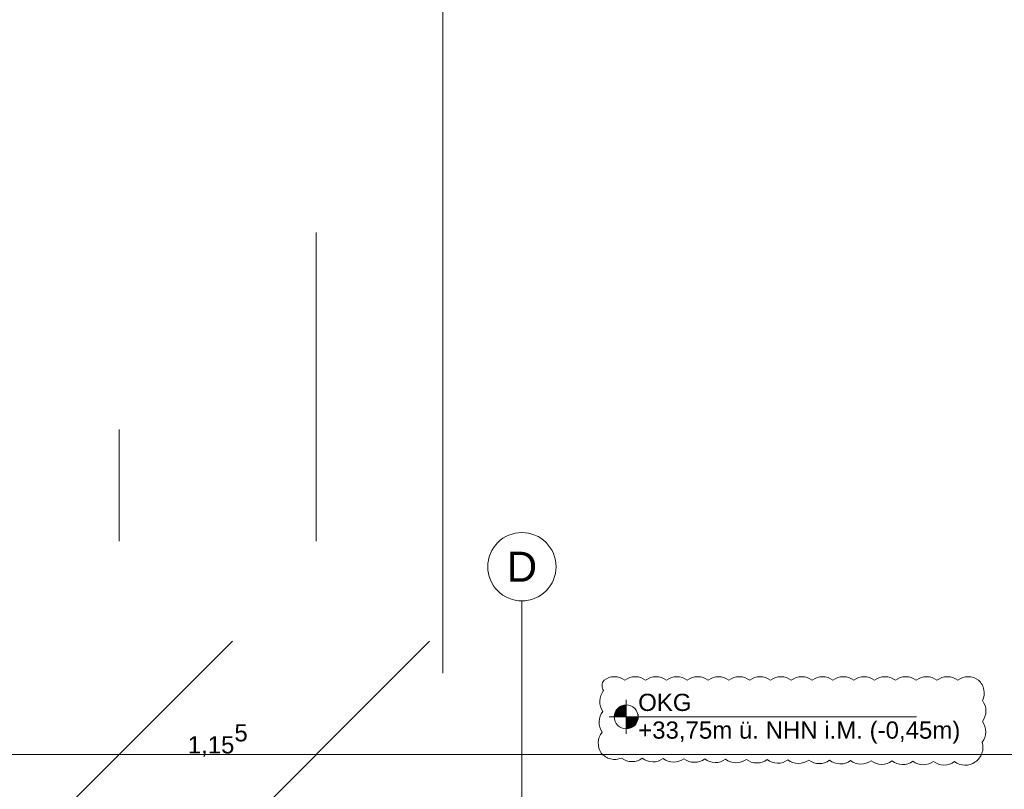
# Model space of a CAD drawing. Header units: metres. Extents: x -3716 to 31, y -1854 to 706.
# Tile 212 of 237: x -659 to -587, y 466 to 523. Entities that reach past the tile are written whole.
import ezdxf

# ---------------------------------------------------------------- set-up
doc = ezdxf.new("R2010")
doc.units = ezdxf.units.M
doc.header["$LTSCALE"] = 1.25
doc.header["$PDMODE"] = 1
doc.header["$PDSIZE"] = -2
doc.linetypes.add('Linienart-53', pattern=[5.291531, 3.175, -1.058062, 0.352704, -0.705764])
doc.layers.get('0').update_dxf_attribs({"lineweight": 25})
for name, color, linetype, lineweight, true_color in [('30 -35 Decken- 0 Decken', 7, 'Continuous', 35, 0x00ee00), ('70 -76 Bemaßung- 2 Allgemein', 7, 'Continuous', 5, 0x6666cc), ('70 -77 Revision- 2 Wolken', 7, 'Continuous', 18, 0x944cff)]:
    doc.layers.add(name, color=color, linetype=linetype, lineweight=lineweight, true_color=true_color)
for name, color, linetype, lineweight in [('70 -71 Achsen- 1 Gebäudeachsen', 7, 'Linienart-53', 18), ('70 -72 Beschriftung- 5 Höhenkoten', 7, 'Continuous', 15), ('Keine', 7, 'Continuous', 9)]:
    doc.layers.add(name, color=color, linetype=linetype, lineweight=lineweight)
doc.styles.add('Arial', font='arial.ttf')
doc.dimstyles.new('k+k_klein', dxfattribs={"dimtxt": 1.258608, "dimasz": 1.3255, "dimexe": 1.25, "dimexo": 3.75, "dimgap": 0.125, "dimtad": 1, "dimdec": 3, "dimtxsty": 'Arial', "dimblk": 'VW_SLASH', "dimblk1": 'VW_SLASH', "dimblk2": 'VW_SLASH', "dimcen": 0, "dimdle": 0.625, "dimadec": 3, "dimazin": 0, "dimtfac": 0.75, "dimtdec": 3, "dimtix": 1, "dimtmove": 0, "dimatfit": 0, "dimldrblk": 'VW_FILLEDARROW', "dimfxlon": 1, "dimfrac": 2, "dimtolj": 1, "dimarcsym": 0})
doc.dimstyles.new('SIA_DIN1356', dxfattribs={"dimtxt": 1.258608, "dimasz": 2.80603, "dimexe": 2.5, "dimexo": 3.75, "dimgap": 0.625, "dimtad": 1, "dimdec": 3, "dimtxsty": 'Arial', "dimblk": 'VW_SLASH-1', "dimblk1": 'VW_SLASH-1', "dimblk2": 'VW_SLASH-1', "dimcen": 0, "dimdle": 2.5, "dimadec": 3, "dimazin": 0, "dimtfac": 1, "dimtdec": 3, "dimtix": 1, "dimtmove": 0, "dimatfit": 0, "dimldrblk": 'VW_FILLEDARROW-1', "dimfxl": 1, "dimfrac": 2, "dimtolj": 1, "dimarcsym": 0})

# ---------------------------------------------------------------- blocks, each defined once
blk = doc.blocks.new('Änderungswolke-7')
at = {"layer": '70 -77 Revision- 2 Wolken', "transparency": 33554687, "flags": 128}
blk.add_lwpolyline([(-1.1075, 0.2275, -0.162278), (-1.0465, 0.2478, -0.162278), (-0.9856, 0.2275, -0.162278), (-0.9246, 0.2478, -0.162278), (-0.8637, 0.2275, -0.162278), (-0.8027, 0.2478, -0.162278), (-0.7417, 0.2275, -0.162278), (-0.6808, 0.2478, -0.162278), (-0.6198, 0.2275, -0.162278), (-0.5589, 0.2478, -0.162278), (-0.4979, 0.2275, -0.162278), (-0.4369, 0.2478, -0.162278), (-0.376, 0.2275, -0.162278), (-0.315, 0.2478, -0.162278), (-0.2541, 0.2275, -0.162278), (-0.1931, 0.2478, -0.162278), (-0.1321, 0.2275, -0.162278), (-0.0712, 0.2478, -0.162278), (-0.0102, 0.2275, -0.162278), (0.0507, 0.2478, -0.162278), (0.1117, 0.2275, -0.162278), (0.1727, 0.2478, -0.162278), (0.2336, 0.2275, -0.162278), (0.2946, 0.2478, -0.162278), (0.3555, 0.2275, -0.162278), (0.4165, 0.2478, -0.162278), (0.4775, 0.2275, -0.162278), (0.5384, 0.2478, -0.162278), (0.5994, 0.2275, -0.162278), (0.6603, 0.2478, -0.162278), (0.7213, 0.2275, -0.162278), (0.7823, 0.2478, -0.162278), (0.8432, 0.2275, -0.162278), (0.9042, 0.2478, -0.162278), (0.9651, 0.2275, -0.162278), (1.0261, 0.2478, -0.162278), (1.0871, 0.2275, -0.162278), (1.1185, 0.1715, -0.162278), (1.1101, 0.1078, -0.162278), (1.13, 0.0467, -0.162278), (1.1092, -0.0141, -0.162278), (1.129, -0.0753, -0.162278), (1.1082, -0.1361, -0.162278), (1.107, -0.2003, -0.162278), (1.0674, -0.251, -0.162278), (1.0063, -0.2706, -0.162278), (0.9455, -0.2496, -0.162278), (0.8843, -0.2693, -0.162278), (0.8236, -0.2483, -0.162278), (0.7624, -0.268, -0.162278), (0.7017, -0.247, -0.162278), (0.6405, -0.2667, -0.162278), (0.5798, -0.2457, -0.162278), (0.5186, -0.2654, -0.162278), (0.4579, -0.2444, -0.162278), (0.3967, -0.264, -0.162278), (0.336, -0.2431, -0.162278), (0.2748, -0.2627, -0.162278), (0.214, -0.2417, -0.162278), (0.1529, -0.2614, -0.162278), (0.0921, -0.2404, -0.162278), (0.031, -0.2601, -0.162278), (-0.0298, -0.2391, -0.162278), (-0.091, -0.2588, -0.162278), (-0.1517, -0.2378, -0.162278), (-0.2129, -0.2575, -0.162278), (-0.2736, -0.2365, -0.162278), (-0.3348, -0.2562, -0.162278), (-0.3955, -0.2352, -0.162278), (-0.4567, -0.2548, -0.162278), (-0.5174, -0.2339, -0.162278), (-0.5786, -0.2535, -0.162278), (-0.6393, -0.2325, -0.162278), (-0.7005, -0.2522, -0.162278), (-0.7613, -0.2312, -0.162278), (-0.8224, -0.2509, -0.162278), (-0.8832, -0.2299, -0.162278), (-0.9443, -0.2496, -0.162278), (-1.0051, -0.2286, -0.162278), (-1.0691, -0.2336, -0.162278), (-1.1234, -0.1992, -0.162278), (-1.1415, -0.1376, -0.162278), (-1.1189, -0.0774, -0.162278), (-1.1369, -0.0157, -0.162278), (-1.1143, 0.0444, -0.162278), (-1.1324, 0.1061, -0.162278), (-1.1098, 0.1663, -0.162278), (-1.1188, 0.1973, -0.162278), (-1.1075, 0.2275)], format="xyb", close=True, dxfattribs=at)
blk = doc.blocks.new('Gruppe-213')
at = {"layer": '70 -72 Beschriftung- 5 Höhenkoten', "linetype": 'Continuous', "lineweight": 0}
h = blk.add_hatch(color=7, dxfattribs=at)
edge = h.paths.add_edge_path()
edge.add_arc((-24.56, 3.12), 0.07, 90, 180)
edge.add_line((-24.63, 3.12), (-24.56, 3.12))
edge.add_line((-24.56, 3.12), (-24.56, 3.19))
at = {"layer": '70 -72 Beschriftung- 5 Höhenkoten'}
blk.add_line((-24.56, 3.02), (-24.56, 3.22), dxfattribs=at)
at = {"layer": '70 -72 Beschriftung- 5 Höhenkoten', "flags": 128}
for points in [[(-24.56, 3.19, 0.414214), (-24.63, 3.12), (-24.56, 3.12)], [(-24.63, 3.12, 0.414214), (-24.56, 3.05), (-24.56, 3.12)]]:
    blk.add_lwpolyline(points, format="xyb", close=True, dxfattribs=at)
at = {"color": 255, "linetype": 'Continuous'}
blk.add_wipeout([(-24.49, 3.12), (-24.1735, 3.12), (-24.1735, 3.2823), (-24.49, 3.2823)], dxfattribs=at).dxf.layer = '70 -72 Beschriftung- 5 Höhenkoten'
at = {"layer": '70 -72 Beschriftung- 5 Höhenkoten', "insert": (-24.49, 3.2556), "char_height": 0.10069, "attachment_point": 1, "line_spacing_factor": 0.96878, "style": 'Arial'}
blk.add_mtext('OKG', dxfattribs=at)
at = {"color": 255, "linetype": 'Continuous'}
blk.add_wipeout([(-24.49, 2.9577), (-22.5934, 2.9577), (-22.5934, 3.12), (-24.49, 3.12)], dxfattribs=at).dxf.layer = '70 -72 Beschriftung- 5 Höhenkoten'
at = {"layer": '70 -72 Beschriftung- 5 Höhenkoten', "linetype": 'Continuous', "lineweight": 0}
h = blk.add_hatch(color=7, dxfattribs=at)
edge = h.paths.add_edge_path()
edge.add_arc((-24.56, 3.12), 0.07, 270, 360)
edge.add_line((-24.49, 3.12), (-24.56, 3.12))
edge.add_line((-24.56, 3.12), (-24.56, 3.05))
at = {"layer": '70 -72 Beschriftung- 5 Höhenkoten'}
blk.add_line((-24.66, 3.12), (-22.8599, 3.12), dxfattribs=at)
at = {"layer": '70 -72 Beschriftung- 5 Höhenkoten', "flags": 128}
for points in [[(-24.49, 3.12, 0.414214), (-24.56, 3.19), (-24.56, 3.12)], [(-24.56, 3.05, 0.414214), (-24.49, 3.12), (-24.56, 3.12)]]:
    blk.add_lwpolyline(points, format="xyb", close=True, dxfattribs=at)
at = {"layer": '70 -77 Revision- 2 Wolken'}
blk.add_blockref('Änderungswolke-7', (-23.5825, 3.1075), dxfattribs=at)
at = {"layer": '70 -72 Beschriftung- 5 Höhenkoten', "insert": (-24.49, 3.0933), "char_height": 0.100689, "attachment_point": 1, "line_spacing_factor": 0.96878, "style": 'Arial'}
blk.add_mtext('+33,75m ü. NHN i.M. (-0,45m)', dxfattribs=at)
blk = doc.blocks.new('VW_SLASH')
at = {"color": 0, "linetype": 'ByBlock', "lineweight": -2, "transparency": 16777216}
blk.add_line((0.4715, 0), (-1, 0), dxfattribs=at)
at = {"color": 0, "lineweight": 5, "transparency": 16777216, "flags": 128}
blk.add_lwpolyline([(0.5004, 0.5004), (-0.5004, -0.5004)], dxfattribs=at)
blk = doc.blocks.new('*D687')
at = {"layer": '70 -76 Bemaßung- 2 Allgemein', "color": 0, "lineweight": -2}
for p, q in [((-30.326, 1.5785), (-30.326, 2.904)), ((-30.326, -0.447), (-30.326, 0.253)), ((-26.576, 0.253), (-29.076, 0.253)), ((-26.7181, -0.447), (-29.076, -0.447)), ((-30.326, -1.7725), (-30.326, -3.098))]:
    blk.add_line(p, q, dxfattribs=at)
at = {"layer": 'Defpoints', "color": 0}
for p in [(-30.326, 0.253), (-30.326, 0.253), (-30.4681, -0.447)]:
    blk.add_point(p, dxfattribs=at)
at = {"layer": '70 -76 Bemaßung- 2 Allgemein', "color": 0, "lineweight": -2, "xscale": 1.32550048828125, "yscale": 1.32550048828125, "zscale": 1.32550048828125}
for p, rotation in [((-30.326, 0.253), 270), ((-30.326, -0.447), 90)]:
    blk.add_blockref('VW_SLASH', p, dxfattribs=dict(at, rotation=rotation))
at = {"layer": '70 -76 Bemaßung- 2 Allgemein', "color": 0, "insert": (-30.326, -0.1042), "char_height": 0.10069, "attachment_point": 5, "rotation": 90, "style": 'Arial'}
blk.add_mtext('\\A1;70', dxfattribs=at)
blk = doc.blocks.new('VW_FILLEDARROW')
at = {"linetype": 'Continuous', "lineweight": 0, "transparency": 16777216}
blk.add_hatch(color=0, dxfattribs=at).paths.add_polyline_path([(-2.8289, 0.758), (0, 0), (-2.8289, -0.758)])
at = {"color": 0, "lineweight": 5, "transparency": 16777216, "flags": 128}
blk.add_lwpolyline([(-2.8289, 0.758), (0, 0), (-2.8289, -0.758)], close=True, dxfattribs=at)
blk = doc.blocks.new('*D830')
at = {"layer": '70 -76 Bemaßung- 2 Allgemein', "color": 0, "lineweight": -2}
for p, q in [((-51.686, 4.993), (-51.686, 4.15)), ((-27.531, 4.803), (-27.531, 4.15)), ((-28.8565, 2.9), (-50.3605, 2.9))]:
    blk.add_line(p, q, dxfattribs=at)
at = {"layer": 'Defpoints', "color": 0}
for p in [(-51.686, 2.9), (-51.686, 1.243), (-27.531, 1.053)]:
    blk.add_point(p, dxfattribs=at)
at = {"layer": '70 -76 Bemaßung- 2 Allgemein', "color": 0, "lineweight": -2, "xscale": 1.32550048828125, "yscale": 1.32550048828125, "zscale": 1.32550048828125, "rotation": 180}
blk.add_blockref('VW_SLASH', (-51.686, 2.9), dxfattribs=at)
at = {"layer": '70 -76 Bemaßung- 2 Allgemein', "color": 0, "lineweight": -2, "xscale": 1.32550048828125, "yscale": 1.32550048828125, "zscale": 1.32550048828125}
blk.add_blockref('VW_SLASH', (-27.531, 2.9), dxfattribs=at)
at = {"layer": '70 -76 Bemaßung- 2 Allgemein', "color": 0, "insert": (-39.6085, 2.9822), "char_height": 0.100689, "attachment_point": 5, "style": 'Arial'}
blk.add_mtext('\\A1;24,15\\S5^ ;', dxfattribs=at)
blk = doc.blocks.new('*D831')
at = {"layer": '70 -76 Bemaßung- 2 Allgemein', "color": 0, "lineweight": -2}
for p, q in [((-26.376, 5.958), (-26.376, 4.15)), ((-27.531, 4.803), (-27.531, 4.15)), ((-28.8565, 2.9), (-30.182, 2.9)), ((-26.376, 2.9), (-27.531, 2.9)), ((-25.0505, 2.9), (-23.725, 2.9))]:
    blk.add_line(p, q, dxfattribs=at)
at = {"layer": 'Defpoints', "color": 0}
for p in [(-27.531, 2.9), (-26.376, 2.208), (-27.531, 1.053)]:
    blk.add_point(p, dxfattribs=at)
at = {"layer": '70 -76 Bemaßung- 2 Allgemein', "color": 0, "lineweight": -2, "xscale": 1.32550048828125, "yscale": 1.32550048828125, "zscale": 1.32550048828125}
blk.add_blockref('VW_SLASH', (-27.531, 2.9), dxfattribs=at)
at = {"layer": '70 -76 Bemaßung- 2 Allgemein', "color": 0, "lineweight": -2, "xscale": 1.32550048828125, "yscale": 1.32550048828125, "zscale": 1.32550048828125, "rotation": 180}
blk.add_blockref('VW_SLASH', (-26.376, 2.9), dxfattribs=at)
at = {"layer": '70 -76 Bemaßung- 2 Allgemein', "color": 0, "insert": (-26.9535, 2.9822), "char_height": 0.100689, "attachment_point": 5, "style": 'Arial'}
blk.add_mtext('\\A1;1,15\\S5^ ;', dxfattribs=at)
blk = doc.blocks.new('*D832')
at = {"layer": '70 -76 Bemaßung- 2 Allgemein', "color": 0, "lineweight": -2}
for p, q in [((-26.376, 5.958), (-26.376, 4.15)), ((1.279, 4.003), (1.279, 4.15)), ((-0.0465, 2.9), (-25.0505, 2.9))]:
    blk.add_line(p, q, dxfattribs=at)
at = {"layer": 'Defpoints', "color": 0}
for p in [(-26.376, 2.9), (-26.376, 2.208), (1.279, 0.253)]:
    blk.add_point(p, dxfattribs=at)
at = {"layer": '70 -76 Bemaßung- 2 Allgemein', "color": 0, "lineweight": -2, "xscale": 1.32550048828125, "yscale": 1.32550048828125, "zscale": 1.32550048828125, "rotation": 180}
blk.add_blockref('VW_SLASH', (-26.376, 2.9), dxfattribs=at)
at = {"layer": '70 -76 Bemaßung- 2 Allgemein', "color": 0, "lineweight": -2, "xscale": 1.32550048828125, "yscale": 1.32550048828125, "zscale": 1.32550048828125}
blk.add_blockref('VW_SLASH', (1.279, 2.9), dxfattribs=at)
at = {"layer": '70 -76 Bemaßung- 2 Allgemein', "color": 0, "insert": (-12.5485, 2.9822), "char_height": 0.100689, "attachment_point": 5, "style": 'Arial'}
blk.add_mtext('\\A1;27,65\\S5^ ;', dxfattribs=at)
blk = doc.blocks.new('_Achsen (3D)')
at = {"color": 255, "transparency": 33554687}
blk.add_wipeout([(-25.171, 4.2), (-25.1514, 4.199), (-25.132, 4.1961), (-25.1129, 4.1913), (-25.0945, 4.1847), (-25.0767, 4.1763), (-25.0599, 4.1663), (-25.0441, 4.1546), (-25.0296, 4.1414), (-25.0164, 4.1268), (-25.0047, 4.1111), (-24.9946, 4.0942), (-24.9862, 4.0765), (-24.9796, 4.058), (-24.9748, 4.039), (-24.972, 4.0196), (-24.971, 4), (-24.972, 3.9804), (-24.9748, 3.9609), (-24.9796, 3.9419), (-24.9862, 3.9234), (-24.9946, 3.9057), (-25.0047, 3.8888), (-25.0164, 3.8731), (-25.0296, 3.8585), (-25.0441, 3.8454), (-25.0599, 3.8337), (-25.0767, 3.8236), (-25.0945, 3.8152), (-25.1129, 3.8086), (-25.132, 3.8038), (-25.1514, 3.8009), (-25.171, 3.8), (-25.1906, 3.8009), (-25.21, 3.8038), (-25.2291, 3.8086), (-25.2475, 3.8152), (-25.2653, 3.8236), (-25.2821, 3.8337), (-25.2979, 3.8454), (-25.3124, 3.8585), (-25.3256, 3.8731), (-25.3373, 3.8888), (-25.3474, 3.9057), (-25.3558, 3.9234), (-25.3624, 3.9419), (-25.3672, 3.9609), (-25.37, 3.9804), (-25.371, 4), (-25.37, 4.0196), (-25.3672, 4.039), (-25.3624, 4.058), (-25.3558, 4.0765), (-25.3474, 4.0942), (-25.3373, 4.1111), (-25.3256, 4.1268), (-25.3124, 4.1414), (-25.2979, 4.1546), (-25.2821, 4.1663), (-25.2653, 4.1763), (-25.2475, 4.1847), (-25.2291, 4.1913), (-25.21, 4.1961), (-25.1906, 4.199)], dxfattribs=at).dxf.layer = 'Keine'
at = {"layer": '70 -71 Achsen- 1 Gebäudeachsen', "transparency": 33554687}
blk.add_line((-25.171, 3.8), (-25.171, -46.172), dxfattribs=at)
at = {"layer": 'Keine', "transparency": 33554687, "flags": 128}
blk.add_lwpolyline([(-25.171, 4.2), (-25.1514, 4.199), (-25.132, 4.1961), (-25.1129, 4.1913), (-25.0945, 4.1847), (-25.0767, 4.1763), (-25.0599, 4.1663), (-25.0441, 4.1546), (-25.0296, 4.1414), (-25.0164, 4.1268), (-25.0047, 4.1111), (-24.9946, 4.0942), (-24.9862, 4.0765), (-24.9796, 4.058), (-24.9748, 4.039), (-24.972, 4.0196), (-24.971, 4), (-24.972, 3.9804), (-24.9748, 3.9609), (-24.9796, 3.9419), (-24.9862, 3.9234), (-24.9946, 3.9057), (-25.0047, 3.8888), (-25.0164, 3.8731), (-25.0296, 3.8585), (-25.0441, 3.8454), (-25.0599, 3.8337), (-25.0767, 3.8236), (-25.0945, 3.8152), (-25.1129, 3.8086), (-25.132, 3.8038), (-25.1514, 3.8009), (-25.171, 3.8), (-25.1906, 3.8009), (-25.21, 3.8038), (-25.2291, 3.8086), (-25.2475, 3.8152), (-25.2653, 3.8236), (-25.2821, 3.8337), (-25.2979, 3.8454), (-25.3124, 3.8585), (-25.3256, 3.8731), (-25.3373, 3.8888), (-25.3474, 3.9057), (-25.3558, 3.9234), (-25.3624, 3.9419), (-25.3672, 3.9609), (-25.37, 3.9804), (-25.371, 4), (-25.37, 4.0196), (-25.3672, 4.039), (-25.3624, 4.058), (-25.3558, 4.0765), (-25.3474, 4.0942), (-25.3373, 4.1111), (-25.3256, 4.1268), (-25.3124, 4.1414), (-25.2979, 4.1546), (-25.2821, 4.1663), (-25.2653, 4.1763), (-25.2475, 4.1847), (-25.2291, 4.1913), (-25.21, 4.1961), (-25.1906, 4.199)], close=True, dxfattribs=at)
at = {"layer": 'Keine', "transparency": 33554687, "insert": (-25.171, 4), "char_height": 0.1762, "attachment_point": 5, "line_spacing_factor": 0.970891, "style": 'Arial'}
blk.add_mtext('D', dxfattribs=at)
blk = doc.blocks.new('VW_SLASH-1')
at = {"color": 0, "linetype": 'ByBlock', "lineweight": -2, "transparency": 16777216}
blk.add_line((0.8909, 0), (-1, 0), dxfattribs=at)
at = {"color": 0, "lineweight": 20, "transparency": 16777216, "flags": 128}
blk.add_lwpolyline([(0.5001, 0.5001), (-0.5001, -0.5001)], dxfattribs=at)
blk = doc.blocks.new('*D1669')
at = {"layer": '30 -35 Decken- 0 Decken', "color": 0, "linetype": 'Continuous', "lineweight": -2}
for p, q in [((-25.6349, 16.549), (-25.6349, 19.3551)), ((-29.195, 13.743), (-28.1349, 13.743)), ((-25.6349, 11.733), (-25.6349, 13.743)), ((-29.195, 11.733), (-28.1349, 11.733)), ((-25.6349, 8.927), (-25.6349, 6.1209))]:
    blk.add_line(p, q, dxfattribs=at)
at = {"layer": 'Defpoints', "color": 0}
for p in [(-25.6349, 13.743), (-25.445, 13.743), (-25.445, 11.733)]:
    blk.add_point(p, dxfattribs=at)
at = {"layer": '30 -35 Decken- 0 Decken', "color": 0, "lineweight": -2, "xscale": 2.8060302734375, "yscale": 2.8060302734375, "zscale": 2.8060302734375}
for p, rotation in [((-25.6349, 13.743), 270), ((-25.6349, 11.733), 90)]:
    blk.add_blockref('VW_SLASH-1', p, dxfattribs=dict(at, rotation=rotation))
at = {"layer": '30 -35 Decken- 0 Decken', "color": 0, "lineweight": 9, "insert": (-25.7203, 12.738), "char_height": 0.10069, "attachment_point": 5, "rotation": 90, "style": 'Arial'}
blk.add_mtext('\\A1;2,01', dxfattribs=at)
blk = doc.blocks.new('VW_FILLEDARROW-1')
at = {"linetype": 'Continuous', "lineweight": 0, "transparency": 16777216}
blk.add_hatch(color=0, dxfattribs=at).paths.add_polyline_path([(-1.4144, 0.379), (0, 0), (-1.4144, -0.379)])
at = {"color": 0, "lineweight": 5, "transparency": 16777216, "flags": 128}
blk.add_lwpolyline([(-1.4144, 0.379), (0, 0), (-1.4144, -0.379)], close=True, dxfattribs=at)
blk = doc.blocks.new('Gruppe-502')
at = {"layer": '70 -76 Bemaßung- 2 Allgemein'}
dim = blk.add_linear_dim(base=(-30.326, 0.25296), p1=(-30.4681, -0.44704), p2=(-30.326, 0.25296), angle=270, text='70', dimstyle='k+k_klein', override={"dimtxt": 0.100689, "dimgap": 0.003881, "dimdec": 4, "dimpost": '<>', "dimtxsty": 'Arial', "dimtmove": 2}, dxfattribs=at)
dim.commit()
dim.dimension.update_dxf_attribs({"geometry": '*D687', "text_midpoint": (-30.326, -0.10418), "dimtype": 160})
blk = doc.blocks.new('Gruppe-519')
at = {"layer": '70 -76 Bemaßung- 2 Allgemein'}
for base, p1, p2, text, picture, middle in [((-27.531, 2.89996), (-26.376, 2.20796), (-27.531, 1.05296), '1,15\\S5^ ;', '*D831', (-26.9535, 2.98215)), ((-26.376, 2.89996), (1.279, 0.25296), (-26.376, 2.20796), '27,65\\S5^ ;', '*D832', (-12.5485, 2.98215)), ((-51.686, 2.89996), (-27.531, 1.05296), (-51.686, 1.24296), '24,15\\S5^ ;', '*D830', (-39.6085, 2.98215))]:
    dim = blk.add_linear_dim(base=base, p1=p1, p2=p2, text=text, dimstyle='k+k_klein', override={"dimtxt": 0.100689, "dimgap": 0.005, "dimdec": 4, "dimpost": '<>', "dimtxsty": 'Arial', "dimtmove": 2}, dxfattribs=at)
    dim.commit()
    dim.dimension.update_dxf_attribs({"geometry": picture, "text_midpoint": middle})
blk = doc.blocks.new('_Feinplanum 2D (2D)')
at = {"layer": '70 -72 Beschriftung- 5 Höhenkoten', "color": 7}
blk.add_blockref('Gruppe-213', (0, 0), dxfattribs=at)
at = {"layer": '70 -76 Bemaßung- 2 Allgemein'}
blk.add_blockref('Gruppe-502', (0, 0), dxfattribs=at)
blk.add_blockref('Gruppe-519', (0, 0), dxfattribs=at)
blk = doc.blocks.new('_FU_2D LP11 (3D)')
at = {"layer": '30 -35 Decken- 0 Decken', "color": 7, "linetype": 'Continuous', "lineweight": 9}
dim = blk.add_linear_dim(base=(-25.63488087, 13.743), p1=(-25.44501162, 11.733), p2=(-25.44501162, 13.743), angle=270, text='2,01', dimstyle='SIA_DIN1356', override={"dimtxt": 0.100689, "dimgap": 0.025, "dimdec": 8, "dimpost": '<>', "dimtxsty": 'Arial', "dimtmove": 2}, dxfattribs=at)
dim.commit()
dim.dimension.update_dxf_attribs({"geometry": '*D1669', "text_midpoint": (-25.72034441, 12.738)})

msp = doc.modelspace()

# ---------------------------------------------------------------- block references
at = {"layer": 'Keine', "color": 1, "xscale": 12.5, "yscale": 12.5, "zscale": 12.5}
msp.add_blockref('_Feinplanum 2D (2D)', (-307.659, 432.49), dxfattribs=at)

# ---------------------------------------------------------------- next in the draw order: block references
msp.add_blockref('_Achsen (3D)', (-307.659, 432.49), dxfattribs=at)

# ---------------------------------------------------------------- next in the draw order: block references
msp.add_blockref('_FU_2D LP11 (3D)', (-307.659, 398.181), dxfattribs=at)

doc.saveas('drawing.dxf')
